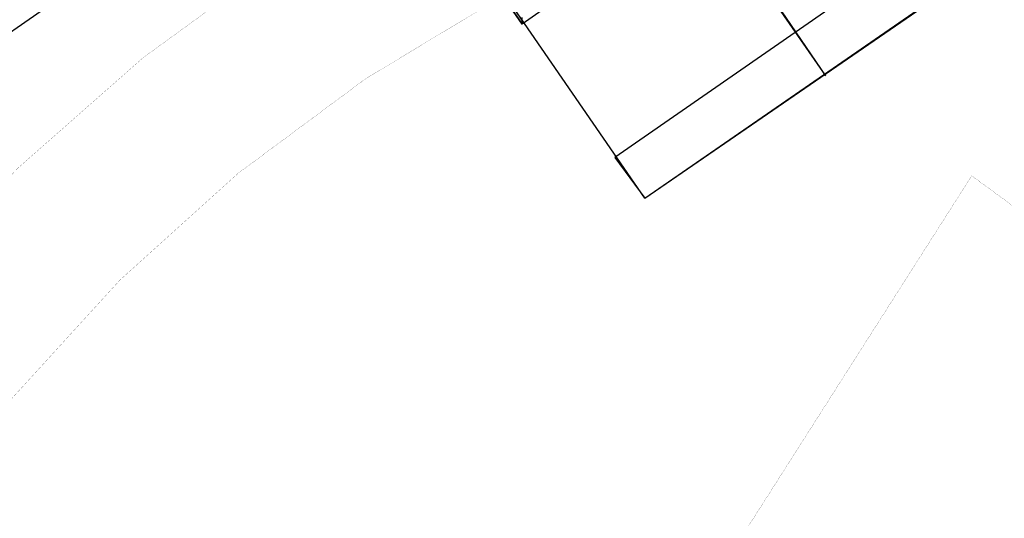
# Model space of a CAD drawing. Header units: millimetres. Extents: x 140304 to 319987, y -10756 to 142544.
# Tile 162 of 203: x 164294 to 164973, y 95544 to 95888. Entities that reach past the tile are written whole.
import ezdxf

# ---------------------------------------------------------------- set-up
doc = ezdxf.new("R2010")
doc.units = ezdxf.units.MM
doc.header["$LTSCALE"] = 10
doc.layers.get('0').update_dxf_attribs({"linetype": 'CONTINUOUS'})
doc.layers.add('4', color=3, linetype='CONTINUOUS')
doc.layers.add('furn', color=7, linetype='CONTINUOUS', true_color=0x9c9c9c)
doc.layers.add('H', color=7, linetype='CONTINUOUS', lineweight=53, true_color=0x0000d1)

msp = doc.modelspace()

# ---------------------------------------------------------------- hatches: boundary and pattern name
at = {"layer": 'H', "linetype": 'Continuous'}
msp.add_hatch(color=256, dxfattribs=at).paths.add_polyline_path([(164640.48, 95885.23), (164612.31, 95928.2), (164640.48, 95888.18), (164640.48, 95885.23)])

# ---------------------------------------------------------------- linework, layer by layer
for points in [[(165169.94, 96116.54), (164704.21, 95793.25)], [(164849.59, 95849.58), (164671.59, 96106.2)], [(164724.98, 95765.08), (165220.3, 96106.2)], [(164889.61, 96060.21), (164640.48, 95885.23)], [(164724.98, 95765.08), (164551.44, 96017.24)], [(164849.59, 95849.58), (164765.01, 95974.19)], [(164724.98, 95765.08), (164971.17, 95935.6)], [(164610.8, 95928.2), (164640.48, 95885.23)], [(164640.48, 95885.23), (164610.8, 95928.2)], [(164640.48, 95885.23), (164640.48, 95889.69)], [(164704.21, 95793.25), (164724.98, 95765.08)]]:
    msp.add_lwpolyline(points)
at = {"layer": '4', "ltscale": 0.25, "const_width": 0.1, "flags": 128}
for points in [[(164418, 94043.19), (164369.07, 93952.72, -0.535415), (164571.25, 95988.45, -0.234244)], [(164571.25, 95988.45), (164627.11, 95904.49, 0.523945), (164418, 94043.19, 0.140673)]]:
    msp.add_lwpolyline(points, format="xyb", dxfattribs=at)
at = {"layer": 'furn', "ltscale": 0.25}
msp.add_line((164530.7, 96048.08), (164157.5, 95789.14), dxfattribs=at)
at = {"layer": 'furn', "ltscale": 0.25, "const_width": 0.1, "flags": 128}
msp.add_lwpolyline([(164712.46, 95407.3), (164950.19, 95780.6, -0.384377), (165391.67, 94076.23), (164999.24, 94287.39, 0.378019), (164712.46, 95407.3, 9.506073)], format="xyb", dxfattribs=at)

doc.saveas('drawing.dxf')
